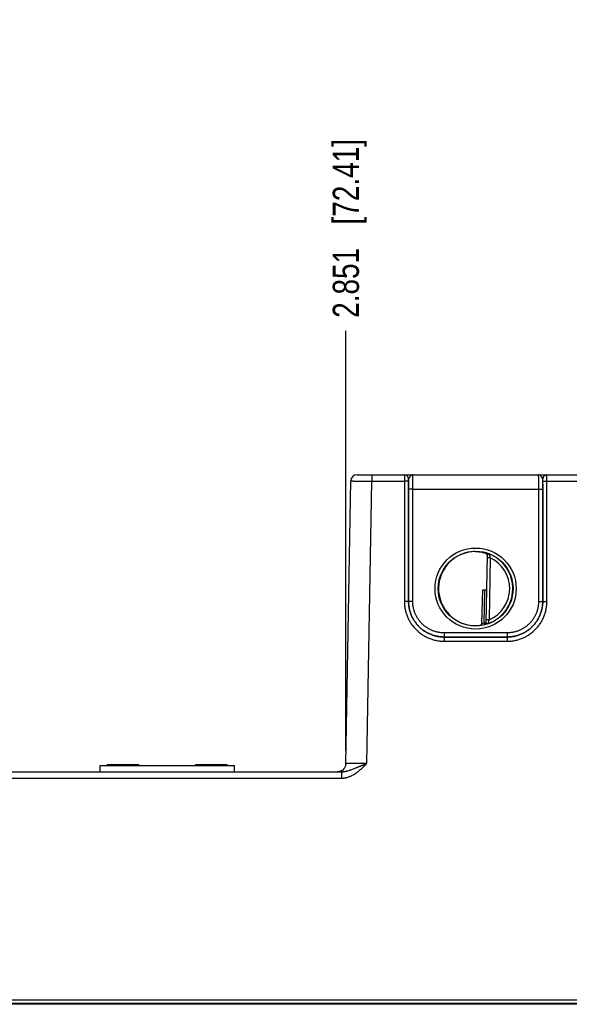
# Model space of a CAD drawing. Header units: inches. Extents: x 0 to 34, y 0 to 22.
# Tile 4 of 64: x 8.4 to 11, y 6.4 to 11.1. Entities that reach past the tile are written whole.
import ezdxf

# ---------------------------------------------------------------- set-up
doc = ezdxf.new("R2010")
doc.units = ezdxf.units.IN
doc.header["$LTSCALE"] = 1.87
doc.header["$MEASUREMENT"] = 0
doc.layers.get('0').update_dxf_attribs({"linetype": 'CONTINUOUS'})
doc.layers.add('DIMENSIONS', color=7, linetype='CONTINUOUS')
doc.styles.get("Standard").update_dxf_attribs({"font": 'txt', "width": 0.8})
doc.dimstyles.new('DIMSTYLE_1', dxfattribs={"dimtxt": 0.125, "dimasz": 0.18, "dimexe": 0.125, "dimexo": 0.0625, "dimgap": 0.03125, "dimtad": 0, "dimtih": 1, "dimtoh": 1, "dimdec": 3, "dimzin": 4, "dimdsep": 46, "dimtxsty": 'STANDARD', "dimblk": '_FILLED', "dimblk1": '_FILLED', "dimblk2": '_FILLED', "dimcen": 0.09, "dimadec": 0, "dimazin": 0, "dimtp": 0.01, "dimtm": 0.01, "dimtfac": 1, "dimtdec": 3, "dimtofl": 0, "dimtmove": 0, "dimatfit": 3, "dimldrblk": '_FILLED', "dimfxl": 1, "dimtolj": 1, "dimtzin": 4, "dimarcsym": 0})

# ---------------------------------------------------------------- blocks, each defined once
blk = doc.blocks.new('*D7')
at = {"layer": 'DIMENSIONS', "color": 2, "linetype": 'CONTINUOUS'}
blk.add_line((9.9484, 7.5951), (9.9484, 9.6009), dxfattribs=at)
at = {"layer": 'DIMENSIONS', "color": 2, "linetype": 'CONTINUOUS', "insert": (9.8859, 9.6634), "char_height": 0.125, "width": 1.325, "attachment_point": 1, "rotation": 90, "line_spacing_factor": 0.9}
blk.add_mtext('2.851{\\Ftxt.shx;\\W1.000000;\\H0.125000; }[72.41]', dxfattribs=at)
blk = doc.blocks.new('_FILLED')
at = {"color": 0, "linetype": 'BYBLOCK'}
blk.add_solid([(0, 0), (-1, 0.174), (-1, -0.174)], dxfattribs=at)
blk = doc.blocks.new('*D8')
at = {"layer": 'DIMENSIONS', "color": 2, "linetype": 'CONTINUOUS'}
blk.add_line((14.2687, 7.6091), (14.2687, 9.6009), dxfattribs=at)
at = {"layer": 'DIMENSIONS', "color": 2, "linetype": 'CONTINUOUS', "insert": (14.2062, 9.6634), "char_height": 0.125, "width": 1.425, "attachment_point": 1, "rotation": 90, "line_spacing_factor": 0.9}
blk.add_mtext('7.171{\\Ftxt.shx;\\W1.000000;\\H0.125000; }[182.14]', dxfattribs=at)

msp = doc.modelspace()

# ---------------------------------------------------------------- linework, layer by layer
at = {"color": 7, "linetype": 'CONTINUOUS'}
for p, q in [((10.002, 8.9134), (14.0523, 8.9134)), ((10.072, 8.9134), (10.072, 8.8831)), ((10.228, 8.9134), (10.2278, 8.8832)), ((10.9088, 8.8832), (10.9086, 8.9134)), ((9.9484, 7.5326), (9.972, 8.8839)), ((10.0485, 7.5336), (10.072, 8.8831)), ((10.072, 8.8831), (10.2278, 8.8832)), ((10.2478, 8.8833), (10.2278, 8.8831)), ((10.2278, 8.8832), (10.2279, 8.3078)), ((10.248, 8.8934), (10.2478, 8.8833)), ((10.2478, 8.8833), (10.2479, 8.308)), ((10.2483, 8.8934), (10.248, 8.8934)), ((10.248, 8.8442), (10.2483, 8.8934)), ((10.8886, 8.8934), (10.8883, 8.8934)), ((10.8883, 8.8934), (10.8885, 8.8442)), ((10.8888, 8.8833), (10.8886, 8.8934)), ((10.8887, 8.308), (10.8888, 8.8833)), ((10.8888, 8.8833), (10.9088, 8.8831)), ((10.9087, 8.3078), (10.9088, 8.8832)), ((10.9088, 8.8832), (11.1578, 8.8832)), ((10.248, 8.3081), (10.248, 8.8442)), ((10.268, 8.844), (10.248, 8.8442)), ((10.268, 8.3079), (10.268, 8.844)), ((10.268, 8.844), (10.8685, 8.844)), ((10.8685, 8.844), (10.8885, 8.8442)), ((10.8685, 8.844), (10.8686, 8.3079)), ((10.8885, 8.8442), (10.8886, 8.3081)), ((10.6163, 8.5391), (10.6163, 8.5399)), ((10.6226, 8.5314), (10.6169, 8.205)), ((10.6374, 8.5166), (10.6224, 8.5168)), ((10.6374, 8.5166), (10.6322, 8.2199)), ((10.5979, 8.2031), (10.603, 8.3631)), ((10.603, 8.3631), (10.6197, 8.3631)), ((10.609, 8.2055), (10.6118, 8.3631)), ((10.2479, 8.308), (10.2279, 8.3078)), ((10.2479, 8.308), (10.248, 8.3081)), ((10.268, 8.3079), (10.248, 8.3081)), ((10.8686, 8.3079), (10.8886, 8.3081)), ((10.8887, 8.308), (10.8886, 8.3081)), ((10.8887, 8.308), (10.9087, 8.3078)), ((10.609, 8.2055), (10.611, 8.1979)), ((10.609, 8.2055), (10.6169, 8.2054)), ((10.6109, 8.1975), (10.611, 8.1979)), ((10.6322, 8.2199), (10.6172, 8.2202)), ((10.4179, 8.1579), (10.4179, 8.1381)), ((10.7186, 8.1579), (10.4179, 8.1579)), ((10.7186, 8.1579), (10.7186, 8.1381)), ((10.7186, 8.1381), (10.4179, 8.1381)), ((10.4179, 8.138), (10.4179, 8.1179)), ((10.4179, 8.138), (10.7187, 8.138)), ((10.4179, 8.1179), (10.7187, 8.1179)), ((10.7187, 8.138), (10.7187, 8.1179)), ((8.2655, 7.4939), (9.9276, 7.4939)), ((8.7756, 7.4939), (8.7756, 7.5248)), ((8.7756, 7.5248), (9.4158, 7.5248)), ((8.8103, 7.5248), (8.8103, 7.5287)), ((8.8103, 7.5287), (8.9594, 7.5287)), ((8.9594, 7.5248), (8.9594, 7.5287)), ((9.2323, 7.5248), (9.2323, 7.5287)), ((9.2323, 7.5287), (9.3821, 7.5287)), ((9.3821, 7.5248), (9.3821, 7.5287)), ((9.4158, 7.4939), (9.4158, 7.5248)), ((9.9094, 7.4939), (9.9092, 7.4939)), ((9.9096, 7.4939), (9.9094, 7.4939)), ((9.9098, 7.4939), (9.9096, 7.4939)), ((9.9101, 7.4939), (9.9098, 7.4939)), ((9.9103, 7.494), (9.9101, 7.4939)), ((9.9106, 7.494), (9.9103, 7.494)), ((9.9109, 7.494), (9.9106, 7.494)), ((9.9113, 7.494), (9.9109, 7.494)), ((9.9116, 7.494), (9.9113, 7.494)), ((9.9272, 7.4984), (9.9269, 7.4982)), ((9.9275, 7.4985), (9.9272, 7.4984)), ((9.9276, 7.4939), (9.9276, 7.4637)), ((9.9282, 7.4989), (9.9279, 7.4987)), ((8.3355, 7.4637), (9.9276, 7.4637)), ((7.211, 6.4036), (13.997, 6.4036)), ((7.126, 6.3887), (14.082, 6.3887)), ((13.9737, 6.3827), (7.2488, 6.3827))]:
    msp.add_line(p, q, dxfattribs=at)
for points in [[(9.9269, 7.4982), (9.9265, 7.498), (9.9262, 7.4979), (9.9259, 7.4977), (9.9255, 7.4975), (9.9252, 7.4974), (9.9249, 7.4972), (9.9246, 7.4971), (9.9242, 7.497), (9.9239, 7.4968), (9.9236, 7.4967), (9.9233, 7.4966), (9.923, 7.4965), (9.9226, 7.4963), (9.9223, 7.4962), (9.922, 7.4961), (9.9217, 7.496), (9.9214, 7.4959), (9.9211, 7.4958), (9.9208, 7.4957), (9.9205, 7.4956), (9.9202, 7.4955), (9.9199, 7.4955), (9.9196, 7.4954), (9.9193, 7.4953), (9.9191, 7.4952), (9.9188, 7.4951), (9.9185, 7.4951), (9.9182, 7.495), (9.9179, 7.4949), (9.9177, 7.4949), (9.9174, 7.4948), (9.9171, 7.4948), (9.9169, 7.4947), (9.9166, 7.4947), (9.9164, 7.4946), (9.9161, 7.4946), (9.9158, 7.4945), (9.9156, 7.4945), (9.9154, 7.4944), (9.9151, 7.4944), (9.9149, 7.4944), (9.9146, 7.4943), (9.9144, 7.4943), (9.9142, 7.4943), (9.914, 7.4942), (9.9137, 7.4942), (9.9135, 7.4942), (9.9133, 7.4942), (9.9131, 7.4941), (9.9129, 7.4941), (9.9127, 7.4941), (9.9125, 7.4941), (9.9123, 7.4941), (9.9121, 7.494), (9.9119, 7.494), (9.9118, 7.494), (9.9116, 7.494)], [(9.9279, 7.4987), (9.9275, 7.4985), (9.9272, 7.4984)]]:
    msp.add_lwpolyline(points, dxfattribs=at)
for centre, radius in [((10.5683, 8.3695), 0.1937), ((10.5683, 8.3694), 0.1787)]:
    msp.add_circle(centre, radius, dxfattribs=at)
for centre, radius, start, end in [((10.002, 8.8834), 0.03, 90.0012, 179), ((10.228, 8.8934), 0.02, 359.995, 89.995), ((10.2283, 8.8934), 0.02, 359.9949, 89.9948), ((10.9083, 8.8934), 0.02, 90.0052, 180.0051), ((10.9086, 8.8934), 0.02, 90.005, 180.005), ((10.5674, 8.3764), 0.1701, 89.6908, 97.6004), ((10.614, 8.5315), 0.00866, 359.0033, 74.2791), ((10.613, 8.5302), 0.00962, 5.9593, 6.748), ((10.613, 8.5302), 0.00963, 358.9996, 5.9583), ((10.5683, 8.3694), 0.1776, 289.2017, 68.7984), ((10.5683, 8.3694), 0.1626, 293.1447, 64.8553), ((10.5671, 8.3623), 0.1699, 260.3962, 270.3988), ((10.5672, 8.3584), 0.1659, 270.3796, 277.8481), ((10.5683, 8.3694), 0.1768, 277.0061, 283.9694), ((10.5683, 8.3694), 0.1689, 280.096, 283.9697), ((10.609, 8.2052), 0.00787, 283.9293, 358.9961), ((10.609, 8.2055), 0.00787, 283.9618, 358.9995), ((9.9091, 7.5333), 0.0394, 270.1054, 359)]:
    msp.add_arc(centre, radius, start, end, dxfattribs=at)
msp.add_ellipse((10.5683, 8.3695), major_axis=(0, 0.1771), ratio=1, start_param=0.132587, end_param=2.974099, dxfattribs=at)
for points, knots in [([(10.2696, 8.9134), (10.2693, 8.9134), (10.2688, 8.9134), (10.268, 8.9133), (10.2672, 8.9132), (10.2661, 8.9129), (10.2647, 8.9125), (10.2631, 8.9118), (10.2615, 8.9108), (10.2599, 8.9097), (10.2584, 8.9085), (10.2571, 8.9073), (10.2561, 8.9064), (10.2553, 8.9056), (10.2546, 8.9048), (10.2539, 8.904), (10.2532, 8.9031), (10.2525, 8.9023), (10.2519, 8.9014), (10.2513, 8.9005), (10.2507, 8.8996), (10.2502, 8.8987), (10.2497, 8.8978), (10.2492, 8.8969), (10.2489, 8.896), (10.2486, 8.8951), (10.2484, 8.8943), (10.2483, 8.8937), (10.2483, 8.8934)], [0, 0, 0, 0, 0.026145, 0.052369, 0.078796, 0.105534, 0.160272, 0.217157, 0.276559, 0.33866, 0.403367, 0.470418, 0.504687, 0.53935, 0.574316, 0.609489, 0.644756, 0.679998, 0.715081, 0.749862, 0.784187, 0.8179, 0.850849, 0.88289, 0.913883, 0.943732, 0.97241, 1, 1, 1, 1]), ([(10.268, 8.844), (10.268, 8.8463), (10.268, 8.8508), (10.2681, 8.8575), (10.2681, 8.8641), (10.2682, 8.8705), (10.2682, 8.8767), (10.2683, 8.8825), (10.2684, 8.8879), (10.2685, 8.893), (10.2686, 8.8969), (10.2687, 8.8997), (10.2687, 8.9017), (10.2688, 8.9035), (10.2689, 8.9052), (10.2689, 8.9067), (10.269, 8.9081), (10.2691, 8.9093), (10.2691, 8.9102), (10.2692, 8.9109), (10.2692, 8.9113), (10.2693, 8.9117), (10.2693, 8.9121), (10.2693, 8.9124), (10.2694, 8.9126), (10.2694, 8.9129), (10.2695, 8.913), (10.2695, 8.9132), (10.2695, 8.9132), (10.2695, 8.9133), (10.2695, 8.9133), (10.2696, 8.9134), (10.2696, 8.9134), (10.2696, 8.9134), (10.2696, 8.9134), (10.2696, 8.9134), (10.2696, 8.9134)], [0, 0, 0, 0, 0.098183, 0.195347, 0.290566, 0.382934, 0.471571, 0.555633, 0.634321, 0.706886, 0.772639, 0.802764, 0.830956, 0.857151, 0.881285, 0.903302, 0.92315, 0.940783, 0.95616, 0.962991, 0.969246, 0.974922, 0.980015, 0.984523, 0.988445, 0.991781, 0.994531, 0.995688, 0.9967, 0.99757, 0.998298, 0.998891, 0.999357, 0.999547, 0.999714, 1, 1, 1, 1]), ([(10.8883, 8.8934), (10.8882, 8.8937), (10.8882, 8.8943), (10.888, 8.8951), (10.8877, 8.896), (10.8873, 8.8969), (10.8869, 8.8978), (10.8864, 8.8987), (10.8859, 8.8996), (10.8853, 8.9005), (10.8847, 8.9014), (10.884, 8.9023), (10.8834, 8.9031), (10.8824, 8.9042), (10.8815, 8.9053), (10.8805, 8.9064), (10.8795, 8.9073), (10.8782, 8.9085), (10.8766, 8.9097), (10.875, 8.9108), (10.8734, 8.9118), (10.8718, 8.9125), (10.8705, 8.9129), (10.8694, 8.9132), (10.8686, 8.9133), (10.8678, 8.9134), (10.8672, 8.9134), (10.8669, 8.9134)], [0, 0, 0, 0, 0.02756, 0.056264, 0.086139, 0.117122, 0.149136, 0.182091, 0.215818, 0.250145, 0.284922, 0.320002, 0.355244, 0.390513, 0.460648, 0.495311, 0.529579, 0.596632, 0.66134, 0.723438, 0.782841, 0.839731, 0.894462, 0.921202, 0.947636, 0.973866, 1, 1, 1, 1]), ([(10.8669, 8.9134), (10.867, 8.9134), (10.867, 8.9134), (10.867, 8.9134), (10.867, 8.9134), (10.867, 8.9134), (10.867, 8.9133), (10.867, 8.9133), (10.8671, 8.9132), (10.8671, 8.9132), (10.8671, 8.913), (10.8671, 8.9129), (10.8672, 8.9126), (10.8672, 8.9124), (10.8673, 8.9121), (10.8673, 8.9117), (10.8673, 8.9113), (10.8674, 8.9109), (10.8674, 8.9102), (10.8675, 8.9093), (10.8676, 8.9081), (10.8676, 8.9067), (10.8677, 8.9052), (10.8678, 8.9035), (10.8678, 8.9017), (10.8679, 8.8997), (10.868, 8.8969), (10.8681, 8.893), (10.8682, 8.8879), (10.8683, 8.8825), (10.8683, 8.8767), (10.8684, 8.8705), (10.8685, 8.8641), (10.8685, 8.8575), (10.8685, 8.8508), (10.8685, 8.8463), (10.8685, 8.844)], [0, 0, 0, 0, 0.000286, 0.000453, 0.000643, 0.001109, 0.001702, 0.00243, 0.0033, 0.004312, 0.005469, 0.008219, 0.011555, 0.015477, 0.019985, 0.025078, 0.030754, 0.037009, 0.04384, 0.059217, 0.07685, 0.096698, 0.118715, 0.142849, 0.169044, 0.197236, 0.227361, 0.293114, 0.365679, 0.444367, 0.528429, 0.617066, 0.709434, 0.804653, 0.901817, 1, 1, 1, 1]), ([(9.972, 8.8839), (9.972, 8.8839), (9.972, 8.8839), (9.972, 8.8839), (9.972, 8.8839), (9.972, 8.8839), (9.972, 8.8839), (9.9721, 8.8839), (9.9721, 8.8839), (9.9721, 8.8839), (9.9721, 8.8839), (9.9722, 8.8839), (9.9723, 8.8839), (9.9724, 8.8839), (9.9725, 8.8839), (9.9726, 8.8839), (9.9728, 8.8839), (9.9729, 8.8839), (9.9732, 8.8839), (9.9735, 8.8839), (9.974, 8.8839), (9.9745, 8.8839), (9.975, 8.8839), (9.9757, 8.8838), (9.9763, 8.8838), (9.9771, 8.8838), (9.9779, 8.8838), (9.9787, 8.8838), (9.98, 8.8838), (9.9817, 8.8838), (9.9839, 8.8837), (9.9863, 8.8837), (9.9889, 8.8837), (9.9918, 8.8837), (9.9948, 8.8836), (9.998, 8.8836), (10.0014, 8.8836), (10.0049, 8.8836), (10.01, 8.8835), (10.0166, 8.8835), (10.025, 8.8834), (10.0339, 8.8834), (10.0431, 8.8833), (10.0526, 8.8833), (10.0623, 8.8832), (10.0688, 8.8832), (10.072, 8.8831)], [0, 0, 0, 0, 0.000009, 0.000026, 0.000084, 0.00018, 0.000312, 0.000482, 0.000689, 0.000934, 0.001217, 0.001894, 0.002722, 0.003701, 0.004829, 0.006107, 0.007534, 0.009111, 0.010838, 0.014737, 0.019229, 0.024313, 0.029984, 0.036239, 0.043075, 0.050488, 0.058472, 0.067024, 0.076138, 0.096029, 0.118097, 0.142291, 0.16855, 0.196813, 0.227011, 0.25907, 0.292915, 0.328462, 0.365628, 0.44445, 0.528622, 0.617333, 0.709728, 0.804919, 0.901988, 1, 1, 1, 1]), ([(10.5683, 8.5465), (10.5709, 8.5465), (10.576, 8.5464), (10.5835, 8.5458), (10.5905, 8.545), (10.5969, 8.544), (10.6028, 8.5428), (10.6079, 8.5416), (10.6118, 8.5405), (10.6145, 8.5397), (10.6157, 8.5393), (10.6163, 8.5391)], [0, 0, 0, 0, 0.161355, 0.315271, 0.460097, 0.594356, 0.716707, 0.825897, 0.920719, 0.962375, 1, 1, 1, 1]), ([(10.6163, 8.5399), (10.6163, 8.5399), (10.6163, 8.5399), (10.6163, 8.5399), (10.6163, 8.5399), (10.6163, 8.5399), (10.6163, 8.5399), (10.6163, 8.5399), (10.6164, 8.5399), (10.6164, 8.5399), (10.6164, 8.5399), (10.6165, 8.5399), (10.6165, 8.5399), (10.6166, 8.5399), (10.6167, 8.5398), (10.6168, 8.5398), (10.617, 8.5398), (10.6172, 8.5397), (10.6175, 8.5397), (10.6178, 8.5396), (10.6183, 8.5395), (10.619, 8.5393), (10.6199, 8.5391), (10.6209, 8.5388), (10.6221, 8.5385), (10.6233, 8.5381), (10.6247, 8.5377), (10.6261, 8.5372), (10.6276, 8.5367), (10.6289, 8.5363), (10.63, 8.5359), (10.6308, 8.5356), (10.6316, 8.5353), (10.6322, 8.5351), (10.6325, 8.535)], [0, 0, 0, 0, 0.000267, 0.000574, 0.000975, 0.001495, 0.002146, 0.002932, 0.003855, 0.004918, 0.00747, 0.010594, 0.014295, 0.01857, 0.023412, 0.028817, 0.041296, 0.055969, 0.072795, 0.091735, 0.112752, 0.160873, 0.216788, 0.280057, 0.350261, 0.427017, 0.509899, 0.598413, 0.69213, 0.790666, 0.841581, 0.893492, 0.946325, 1, 1, 1, 1]), ([(10.6225, 8.5314), (10.6225, 8.5318), (10.6223, 8.5326), (10.622, 8.5338), (10.6214, 8.5349), (10.6207, 8.536), (10.6199, 8.537), (10.6188, 8.5378), (10.6177, 8.5386), (10.6168, 8.539), (10.6163, 8.5391)], [0, 0, 0, 0, 0.116224, 0.233503, 0.352408, 0.473593, 0.597837, 0.726099, 0.859609, 1, 1, 1, 1]), ([(10.6226, 8.5314), (10.6226, 8.5315), (10.6226, 8.5316), (10.6227, 8.5318), (10.6228, 8.532), (10.6229, 8.5321), (10.623, 8.5323), (10.6232, 8.5325), (10.6234, 8.5327), (10.6236, 8.5329), (10.6239, 8.533), (10.6242, 8.5332), (10.6245, 8.5334), (10.6248, 8.5335), (10.6251, 8.5337), (10.6254, 8.5338), (10.6258, 8.534), (10.6262, 8.5341), (10.6266, 8.5343), (10.6269, 8.5344), (10.6273, 8.5345), (10.6277, 8.5347), (10.6281, 8.5348), (10.6286, 8.5349), (10.6289, 8.535), (10.6292, 8.535), (10.6294, 8.5351), (10.6298, 8.5351), (10.6302, 8.5352), (10.6306, 8.5352), (10.631, 8.5352), (10.6314, 8.5352), (10.6317, 8.5352), (10.6319, 8.5351), (10.6322, 8.5351), (10.6324, 8.535), (10.6325, 8.535)], [0, 0, 0, 0, 0.017514, 0.035215, 0.053583, 0.073056, 0.093894, 0.116232, 0.140134, 0.165616, 0.19268, 0.221301, 0.251402, 0.282879, 0.315584, 0.349368, 0.384115, 0.419728, 0.456097, 0.493088, 0.530501, 0.568096, 0.605684, 0.643127, 0.680429, 0.699065, 0.717692, 0.754762, 0.79132, 0.82718, 0.862252, 0.896499, 0.930344, 0.947485, 0.964894, 1, 1, 1, 1]), ([(10.6325, 8.535), (10.6325, 8.5349), (10.6325, 8.5349), (10.6325, 8.5348), (10.6326, 8.5346), (10.6326, 8.5344), (10.6327, 8.5342), (10.6328, 8.5338), (10.6329, 8.5331), (10.6331, 8.5324), (10.6333, 8.5317), (10.6334, 8.5312), (10.6335, 8.5306), (10.6337, 8.53), (10.6338, 8.5294), (10.6341, 8.5285), (10.6343, 8.5276), (10.6345, 8.5266), (10.6348, 8.5257), (10.6351, 8.5244), (10.6355, 8.5232), (10.6358, 8.5221), (10.636, 8.5211), (10.6366, 8.5192), (10.637, 8.5176), (10.6374, 8.5166)], [0, 0, 0, 0, 0.002387, 0.007692, 0.015874, 0.026864, 0.040586, 0.056934, 0.097054, 0.146195, 0.173808, 0.203253, 0.234398, 0.267106, 0.301239, 0.33667, 0.410962, 0.449592, 0.489073, 0.570217, 0.653693, 0.696114, 0.7389, 0.825314, 1, 1, 1, 1]), ([(10.2279, 8.3078), (10.2279, 8.3047), (10.228, 8.2985), (10.2287, 8.2892), (10.2299, 8.2799), (10.2315, 8.2707), (10.2335, 8.2616), (10.236, 8.2526), (10.2389, 8.2438), (10.2423, 8.2351), (10.2461, 8.2266), (10.2517, 8.2155), (10.2581, 8.2048), (10.2652, 8.1946), (10.2729, 8.1848), (10.2833, 8.1733), (10.2949, 8.1628), (10.3047, 8.1552), (10.3123, 8.1498), (10.3202, 8.1448), (10.3283, 8.1402), (10.3366, 8.136), (10.3452, 8.1322), (10.3539, 8.1289), (10.3627, 8.126), (10.3717, 8.1235), (10.3808, 8.1214), (10.39, 8.1198), (10.3993, 8.1187), (10.4086, 8.118), (10.4148, 8.1179), (10.4179, 8.1179)], [0, 0, 0, 0, 0.031251, 0.062502, 0.093754, 0.125005, 0.156256, 0.187507, 0.218758, 0.25001, 0.281261, 0.312513, 0.374997, 0.406248, 0.4375, 0.499985, 0.562469, 0.593721, 0.624973, 0.656225, 0.687477, 0.718729, 0.749982, 0.781234, 0.812486, 0.843738, 0.874991, 0.906243, 0.937495, 0.968748, 1, 1, 1, 1]), ([(10.2479, 8.308), (10.2479, 8.3052), (10.248, 8.2996), (10.2486, 8.2913), (10.2497, 8.283), (10.2511, 8.2748), (10.2529, 8.2667), (10.2551, 8.2586), (10.2578, 8.2507), (10.2608, 8.2429), (10.2641, 8.2353), (10.2679, 8.2278), (10.272, 8.2206), (10.2765, 8.2135), (10.2813, 8.2067), (10.2864, 8.2001), (10.2919, 8.1938), (10.2976, 8.1878), (10.3037, 8.182), (10.31, 8.1765), (10.3166, 8.1714), (10.3234, 8.1666), (10.3305, 8.1621), (10.3377, 8.158), (10.3452, 8.1543), (10.3528, 8.1509), (10.3606, 8.1479), (10.3685, 8.1453), (10.3766, 8.1431), (10.3847, 8.1412), (10.3929, 8.1398), (10.4012, 8.1388), (10.4095, 8.1382), (10.4151, 8.138), (10.4179, 8.138)], [0, 0, 0, 0, 0.03125, 0.062499, 0.093749, 0.124999, 0.156248, 0.187498, 0.218748, 0.249997, 0.281247, 0.312497, 0.343747, 0.374996, 0.406246, 0.437496, 0.468746, 0.499996, 0.531246, 0.562496, 0.593746, 0.624996, 0.656246, 0.687496, 0.718746, 0.749996, 0.781247, 0.812497, 0.843747, 0.874998, 0.906248, 0.937499, 0.968749, 1, 1, 1, 1]), ([(10.4179, 8.1381), (10.4151, 8.1381), (10.4096, 8.1382), (10.4012, 8.1388), (10.393, 8.1398), (10.3847, 8.1413), (10.3766, 8.1431), (10.3686, 8.1453), (10.3606, 8.1479), (10.3528, 8.1509), (10.3452, 8.1543), (10.3378, 8.1581), (10.3305, 8.1622), (10.3234, 8.1667), (10.3166, 8.1715), (10.31, 8.1766), (10.3037, 8.1821), (10.2977, 8.1878), (10.2919, 8.1939), (10.2865, 8.2002), (10.2813, 8.2068), (10.2765, 8.2136), (10.2721, 8.2206), (10.268, 8.2279), (10.2642, 8.2354), (10.2608, 8.243), (10.2578, 8.2508), (10.2552, 8.2587), (10.253, 8.2667), (10.2512, 8.2749), (10.2497, 8.2831), (10.2487, 8.2914), (10.2481, 8.2997), (10.248, 8.3053), (10.248, 8.3081)], [0, 0, 0, 0, 0.03125, 0.062501, 0.093751, 0.125001, 0.156251, 0.187502, 0.218752, 0.250002, 0.281252, 0.312502, 0.343752, 0.375002, 0.406252, 0.437502, 0.468752, 0.500002, 0.531252, 0.562502, 0.593752, 0.625002, 0.656252, 0.687501, 0.718751, 0.750001, 0.781251, 0.812501, 0.843751, 0.875001, 0.90625, 0.9375, 0.96875, 1, 1, 1, 1]), ([(10.4179, 8.1579), (10.4167, 8.1579), (10.4142, 8.1579), (10.4106, 8.1581), (10.4069, 8.1583), (10.402, 8.1587), (10.3959, 8.1595), (10.3886, 8.1607), (10.3815, 8.1623), (10.3744, 8.1643), (10.3674, 8.1666), (10.3605, 8.1693), (10.3538, 8.1722), (10.3472, 8.1756), (10.3408, 8.1792), (10.3346, 8.1831), (10.3285, 8.1874), (10.3227, 8.1919), (10.3172, 8.1967), (10.31, 8.2035), (10.3018, 8.2126), (10.293, 8.2244), (10.2854, 8.2371), (10.2802, 8.2482), (10.2767, 8.2573), (10.2744, 8.2643), (10.2724, 8.2714), (10.2708, 8.2786), (10.2695, 8.2859), (10.2688, 8.292), (10.2684, 8.2969), (10.2681, 8.3005), (10.268, 8.3042), (10.268, 8.3067), (10.268, 8.3079)], [0, 0, 0, 0, 0.015627, 0.031255, 0.046883, 0.06251, 0.093763, 0.125015, 0.156268, 0.18752, 0.218773, 0.250025, 0.281278, 0.31253, 0.343783, 0.375035, 0.406287, 0.437539, 0.468792, 0.500044, 0.562529, 0.625014, 0.687499, 0.749983, 0.781235, 0.812486, 0.843738, 0.874989, 0.906241, 0.937492, 0.953119, 0.968746, 0.984373, 1, 1, 1, 1]), ([(10.8886, 8.3081), (10.8886, 8.3053), (10.8885, 8.2997), (10.8878, 8.2914), (10.8868, 8.2831), (10.8854, 8.2749), (10.8836, 8.2667), (10.8814, 8.2587), (10.8787, 8.2508), (10.8757, 8.243), (10.8724, 8.2354), (10.8686, 8.2279), (10.8645, 8.2206), (10.86, 8.2136), (10.8552, 8.2068), (10.8501, 8.2002), (10.8446, 8.1939), (10.8389, 8.1878), (10.8328, 8.1821), (10.8265, 8.1766), (10.8199, 8.1715), (10.8131, 8.1667), (10.8061, 8.1622), (10.7988, 8.1581), (10.7914, 8.1543), (10.7837, 8.1509), (10.7759, 8.1479), (10.768, 8.1453), (10.76, 8.1431), (10.7518, 8.1413), (10.7436, 8.1398), (10.7353, 8.1388), (10.727, 8.1382), (10.7214, 8.1381), (10.7186, 8.1381)], [0, 0, 0, 0, 0.03125, 0.0625, 0.09375, 0.124999, 0.156249, 0.187499, 0.218749, 0.249999, 0.281249, 0.312499, 0.343748, 0.374998, 0.406248, 0.437498, 0.468748, 0.499998, 0.531248, 0.562498, 0.593748, 0.624998, 0.656248, 0.687498, 0.718748, 0.749998, 0.781248, 0.812498, 0.843749, 0.874999, 0.906249, 0.937499, 0.96875, 1, 1, 1, 1]), ([(10.8686, 8.3079), (10.8686, 8.3067), (10.8686, 8.3042), (10.8684, 8.3005), (10.8682, 8.2969), (10.8678, 8.292), (10.867, 8.2859), (10.8658, 8.2786), (10.8642, 8.2714), (10.8622, 8.2643), (10.8599, 8.2573), (10.8573, 8.2505), (10.8543, 8.2437), (10.851, 8.2372), (10.8473, 8.2307), (10.8434, 8.2245), (10.8392, 8.2185), (10.8346, 8.2127), (10.8298, 8.2071), (10.823, 8.2), (10.8139, 8.1918), (10.8021, 8.183), (10.7895, 8.1754), (10.7784, 8.1701), (10.7692, 8.1666), (10.7622, 8.1643), (10.7551, 8.1623), (10.7479, 8.1607), (10.7407, 8.1595), (10.7346, 8.1587), (10.7297, 8.1583), (10.726, 8.1581), (10.7223, 8.1579), (10.7199, 8.1579), (10.7186, 8.1579)], [0, 0, 0, 0, 0.015627, 0.031254, 0.046881, 0.062508, 0.093759, 0.125011, 0.156262, 0.187514, 0.218765, 0.250017, 0.281269, 0.31252, 0.343772, 0.375024, 0.406276, 0.437528, 0.46878, 0.500032, 0.562517, 0.625003, 0.687488, 0.749975, 0.781227, 0.81248, 0.843732, 0.874985, 0.906237, 0.93749, 0.953117, 0.968745, 0.984373, 1, 1, 1, 1]), ([(10.7187, 8.138), (10.7215, 8.138), (10.727, 8.1382), (10.7353, 8.1388), (10.7436, 8.1398), (10.7519, 8.1412), (10.76, 8.1431), (10.768, 8.1453), (10.776, 8.1479), (10.7838, 8.1509), (10.7914, 8.1543), (10.7988, 8.158), (10.8061, 8.1621), (10.8132, 8.1666), (10.82, 8.1714), (10.8266, 8.1765), (10.8329, 8.182), (10.8389, 8.1878), (10.8447, 8.1938), (10.8501, 8.2001), (10.8553, 8.2067), (10.8601, 8.2135), (10.8645, 8.2206), (10.8687, 8.2278), (10.8724, 8.2353), (10.8758, 8.2429), (10.8788, 8.2507), (10.8814, 8.2586), (10.8837, 8.2667), (10.8855, 8.2748), (10.8869, 8.283), (10.8879, 8.2913), (10.8885, 8.2996), (10.8887, 8.3052), (10.8887, 8.308)], [0, 0, 0, 0, 0.031251, 0.062501, 0.093752, 0.125002, 0.156253, 0.187503, 0.218753, 0.250004, 0.281254, 0.312504, 0.343754, 0.375004, 0.406254, 0.437504, 0.468754, 0.500004, 0.531254, 0.562504, 0.593754, 0.625004, 0.656253, 0.687503, 0.718753, 0.750003, 0.781252, 0.812502, 0.843752, 0.875001, 0.906251, 0.937501, 0.96875, 1, 1, 1, 1]), ([(10.7187, 8.1179), (10.7218, 8.1179), (10.728, 8.118), (10.7373, 8.1187), (10.7466, 8.1198), (10.7558, 8.1214), (10.7649, 8.1235), (10.7738, 8.126), (10.7827, 8.1289), (10.7914, 8.1322), (10.7999, 8.136), (10.8083, 8.1402), (10.8164, 8.1448), (10.8243, 8.1498), (10.8319, 8.1552), (10.8393, 8.1609), (10.8463, 8.167), (10.8531, 8.1734), (10.8595, 8.1802), (10.8656, 8.1873), (10.8713, 8.1946), (10.8767, 8.2022), (10.8817, 8.2101), (10.8863, 8.2182), (10.8905, 8.2266), (10.8943, 8.2351), (10.8976, 8.2438), (10.9006, 8.2526), (10.9031, 8.2616), (10.9051, 8.2707), (10.9067, 8.2799), (10.9078, 8.2892), (10.9085, 8.2985), (10.9087, 8.3047), (10.9087, 8.3078)], [0, 0, 0, 0, 0.031251, 0.062501, 0.093752, 0.125002, 0.156253, 0.187503, 0.218754, 0.250004, 0.281255, 0.312505, 0.343755, 0.375006, 0.406256, 0.437506, 0.468756, 0.500006, 0.531256, 0.562506, 0.593756, 0.625006, 0.656255, 0.687505, 0.718755, 0.750004, 0.781254, 0.812503, 0.843753, 0.875002, 0.906252, 0.937501, 0.968751, 1, 1, 1, 1]), ([(10.5898, 8.194), (10.5903, 8.194), (10.5911, 8.1942), (10.592, 8.1945), (10.5927, 8.1948), (10.5934, 8.1952), (10.594, 8.1956), (10.5946, 8.1961), (10.5952, 8.1966), (10.5957, 8.1972), (10.5962, 8.1979), (10.5967, 8.1986), (10.5971, 8.1994), (10.5974, 8.2003), (10.5977, 8.2015), (10.5979, 8.2025), (10.5979, 8.2031)], [0, 0, 0, 0, 0.111901, 0.167869, 0.22409, 0.280795, 0.338235, 0.39668, 0.456406, 0.517683, 0.580758, 0.645831, 0.713022, 0.782336, 0.853604, 1, 1, 1, 1]), ([(10.6267, 8.2017), (10.6261, 8.2015), (10.6251, 8.2012), (10.6235, 8.2007), (10.6219, 8.2002), (10.6205, 8.1998), (10.6191, 8.1994), (10.6178, 8.199), (10.6166, 8.1987), (10.6155, 8.1984), (10.6144, 8.1982), (10.6136, 8.198), (10.6129, 8.1978), (10.6124, 8.1977), (10.6121, 8.1977), (10.6119, 8.1976), (10.6116, 8.1976), (10.6114, 8.1976), (10.6113, 8.1975), (10.6112, 8.1975), (10.6112, 8.1975), (10.6111, 8.1975), (10.6111, 8.1975), (10.611, 8.1975), (10.611, 8.1975), (10.611, 8.1975), (10.611, 8.1975), (10.611, 8.1975), (10.611, 8.1975), (10.6109, 8.1975), (10.6109, 8.1975), (10.6109, 8.1975), (10.6109, 8.1975)], [0, 0, 0, 0, 0.106341, 0.209024, 0.307451, 0.401129, 0.489642, 0.572502, 0.649262, 0.719515, 0.782822, 0.838783, 0.887002, 0.908076, 0.92706, 0.943916, 0.95861, 0.971105, 0.976518, 0.981368, 0.985651, 0.98936, 0.992494, 0.995056, 0.996124, 0.997051, 0.99784, 0.998493, 0.999016, 0.999419, 0.999728, 1, 1, 1, 1]), ([(10.6267, 8.2017), (10.6264, 8.2016), (10.626, 8.2015), (10.6255, 8.2015), (10.6251, 8.2015), (10.6247, 8.2015), (10.6243, 8.2015), (10.6239, 8.2015), (10.6235, 8.2016), (10.623, 8.2016), (10.6226, 8.2017), (10.6222, 8.2018), (10.6218, 8.2019), (10.6214, 8.202), (10.6209, 8.2022), (10.6204, 8.2024), (10.6199, 8.2026), (10.6196, 8.2027), (10.6193, 8.2029), (10.6189, 8.203), (10.6186, 8.2032), (10.6184, 8.2033), (10.6181, 8.2035), (10.6179, 8.2036), (10.6177, 8.2038), (10.6175, 8.204), (10.6173, 8.2041), (10.6172, 8.2043), (10.6171, 8.2045), (10.617, 8.2047), (10.6169, 8.2048), (10.6169, 8.205), (10.6169, 8.205)], [0, 0, 0, 0, 0.073939, 0.110258, 0.146773, 0.183757, 0.221104, 0.258655, 0.29627, 0.333959, 0.371749, 0.409584, 0.44735, 0.484842, 0.521871, 0.594167, 0.629212, 0.663336, 0.696394, 0.728253, 0.758818, 0.788005, 0.815714, 0.841855, 0.866386, 0.889312, 0.910672, 0.930545, 0.94908, 0.966539, 0.983348, 1, 1, 1, 1]), ([(10.6322, 8.2199), (10.6318, 8.2189), (10.6313, 8.2173), (10.6307, 8.2155), (10.6304, 8.2144), (10.6301, 8.2134), (10.6297, 8.2122), (10.6293, 8.2109), (10.629, 8.21), (10.6287, 8.209), (10.6285, 8.2081), (10.6282, 8.2073), (10.628, 8.2066), (10.6279, 8.206), (10.6277, 8.2055), (10.6276, 8.2049), (10.6274, 8.2043), (10.6271, 8.2034), (10.6269, 8.2025), (10.6267, 8.2019), (10.6267, 8.2017)], [0, 0, 0, 0, 0.174687, 0.261102, 0.303887, 0.346309, 0.429786, 0.510929, 0.55041, 0.589041, 0.663332, 0.698764, 0.732897, 0.765605, 0.796749, 0.826194, 0.853807, 0.902948, 0.973135, 1, 1, 1, 1]), ([(10.4179, 8.138), (10.4179, 8.138), (10.4179, 8.138), (10.4179, 8.138), (10.4179, 8.138), (10.4179, 8.1381), (10.4179, 8.1381), (10.4179, 8.1381), (10.4179, 8.1381), (10.4179, 8.1381)], [0, 0, 0, 0, 0.119464, 0.229682, 0.345037, 0.473193, 0.607868, 0.74081, 1, 1, 1, 1]), ([(10.7187, 8.138), (10.7187, 8.138), (10.7187, 8.138), (10.7187, 8.138), (10.7187, 8.138), (10.7187, 8.1381), (10.7187, 8.1381), (10.7187, 8.1381), (10.7187, 8.1381), (10.7186, 8.1381)], [0, 0, 0, 0, 0.11911, 0.228525, 0.34331, 0.47163, 0.606888, 0.7403, 1, 1, 1, 1]), ([(9.9276, 7.4637), (9.9306, 7.4637), (9.9351, 7.4639), (9.941, 7.4646), (9.9454, 7.4653), (9.9498, 7.4662), (9.9556, 7.4677), (9.9613, 7.4695), (9.9669, 7.4716), (9.9725, 7.4739), (9.9792, 7.4772), (9.987, 7.4815), (9.9946, 7.4863), (10.002, 7.4915), (10.0079, 7.4961), (10.0125, 7.4999), (10.0159, 7.5028), (10.0193, 7.5057), (10.0227, 7.5087), (10.026, 7.5117), (10.0292, 7.5148), (10.0325, 7.5179), (10.0352, 7.5205), (10.0373, 7.5226), (10.0389, 7.5242), (10.0405, 7.5257), (10.0421, 7.5273), (10.0434, 7.5286), (10.0445, 7.5297), (10.0453, 7.5305), (10.0461, 7.5313), (10.0472, 7.5323), (10.048, 7.5331), (10.0485, 7.5336)], [0, 0, 0, 0, 0.062485, 0.093736, 0.124987, 0.156239, 0.187491, 0.249982, 0.281234, 0.312486, 0.374982, 0.43748, 0.499979, 0.562479, 0.624981, 0.656233, 0.687485, 0.718737, 0.749989, 0.781241, 0.812492, 0.843744, 0.874995, 0.890621, 0.906246, 0.921872, 0.937497, 0.953123, 0.960936, 0.968749, 0.976562, 0.984375, 1, 1, 1, 1]), ([(9.9276, 7.4939), (9.9302, 7.4939), (9.9342, 7.4941), (9.9394, 7.4948), (9.9433, 7.4954), (9.9472, 7.4962), (9.951, 7.497), (9.9548, 7.498), (9.9598, 7.4994), (9.9648, 7.501), (9.9697, 7.5027), (9.9746, 7.5044), (9.9808, 7.5067), (9.9881, 7.5096), (9.9943, 7.512), (9.9992, 7.514), (10.0029, 7.5155), (10.0067, 7.517), (10.0104, 7.5185), (10.0142, 7.52), (10.0179, 7.5215), (10.0217, 7.523), (10.0255, 7.5245), (10.0293, 7.5261), (10.0331, 7.5276), (10.037, 7.5291), (10.0408, 7.5306), (10.0446, 7.5321), (10.0472, 7.5331), (10.0485, 7.5336)], [0, 0, 0, 0, 0.062006, 0.09288, 0.123678, 0.154405, 0.185075, 0.215705, 0.246306, 0.307482, 0.33809, 0.368731, 0.430169, 0.491906, 0.55402, 0.585238, 0.616569, 0.648014, 0.679574, 0.711245, 0.743022, 0.7749, 0.80687, 0.838924, 0.871048, 0.903232, 0.935461, 0.967722, 1, 1, 1, 1]), ([(10.0485, 7.5336), (10.0452, 7.5336), (10.0387, 7.5336), (10.029, 7.5335), (10.0195, 7.5334), (10.0103, 7.5334), (10.0015, 7.5333), (9.9931, 7.5332), (9.9864, 7.5331), (9.9813, 7.5331), (9.9778, 7.5331), (9.9744, 7.533), (9.9712, 7.533), (9.9682, 7.533), (9.9654, 7.5329), (9.9627, 7.5329), (9.9603, 7.5329), (9.9581, 7.5328), (9.9564, 7.5328), (9.9551, 7.5328), (9.9543, 7.5328), (9.9535, 7.5328), (9.9528, 7.5327), (9.9521, 7.5327), (9.9514, 7.5327), (9.9509, 7.5327), (9.9504, 7.5327), (9.9499, 7.5327), (9.9496, 7.5327), (9.9493, 7.5327), (9.9492, 7.5327), (9.949, 7.5327), (9.9489, 7.5326), (9.9488, 7.5326), (9.9487, 7.5326), (9.9486, 7.5326), (9.9486, 7.5326), (9.9485, 7.5326), (9.9485, 7.5326), (9.9485, 7.5326), (9.9485, 7.5326), (9.9484, 7.5326), (9.9484, 7.5326), (9.9484, 7.5326), (9.9484, 7.5326), (9.9484, 7.5326)], [0, 0, 0, 0, 0.097995, 0.195047, 0.290222, 0.382604, 0.471303, 0.555465, 0.634282, 0.671446, 0.706993, 0.740838, 0.772899, 0.803099, 0.831365, 0.857629, 0.881827, 0.903901, 0.923798, 0.932915, 0.94147, 0.949458, 0.956874, 0.963713, 0.969972, 0.975647, 0.980734, 0.985231, 0.989133, 0.990862, 0.992441, 0.99387, 0.99515, 0.99628, 0.99726, 0.99809, 0.99877, 0.999054, 0.9993, 0.999508, 0.999679, 0.999813, 0.99991, 0.999971, 1, 1, 1, 1])]:
    msp.add_open_spline(points, degree=3, knots=knots, dxfattribs=at)

# ---------------------------------------------------------------- dimensions: what is measured, and where the dimension line sits
at = {"layer": 'DIMENSIONS', "color": 2, "linetype": 'CONTINUOUS'}
for feature_location, offset, origin, picture, middle in [((14.2687, 7.6091), (0, 1.9918), (7.0976, 7.5466), '*D8', (14.2687, 10.3759)), ((9.9484, 7.5951), (0, 2.0058), (7.0976, 7.5326), '*D7', (9.9484, 10.3259))]:
    dim = msp.add_ordinate_dim(feature_location=feature_location, offset=offset, dtype=1, origin=origin, dimstyle='DIMSTYLE_1', dxfattribs=at)
    dim.commit()
    dim.dimension.update_dxf_attribs({"geometry": picture, "text_midpoint": middle})

doc.saveas('drawing.dxf')
